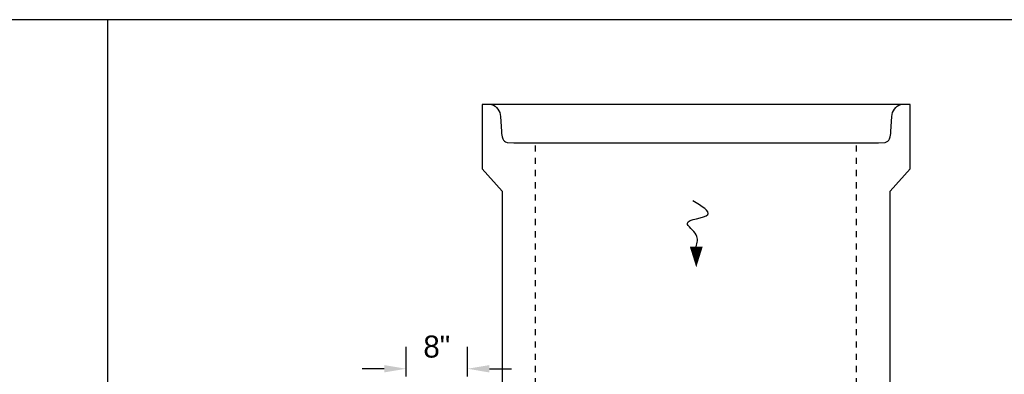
# Model space of a CAD drawing. Header units: feet. Extents: x 18870 to 19332, y 13872 to 14074.
# Tile 29 of 35: x 19263.79 to 19279.89, y 14012.34 to 14018.14. Entities that reach past the tile are written whole.
import ezdxf

# ---------------------------------------------------------------- set-up
doc = ezdxf.new("R2010")
doc.units = ezdxf.units.FT
doc.header["$MEASUREMENT"] = 0
doc.linetypes.add('F', pattern=[0.15, 0.1, -0.05])
doc.layers.add('D-TEXT', color=9, linetype='Continuous')
doc.layers.add('DETAIL', color=5, linetype='Continuous')
doc.layers.add('VIEWPORT', color=232, linetype='Continuous', plot=False)
doc.styles.get("Standard").update_dxf_attribs({"font": 'font31.shx'})
doc.dimstyles.get("Standard").update_dxf_attribs({"dimtxt": 0.18, "dimasz": 0.18, "dimexe": 0.18, "dimexo": 0.0625, "dimgap": 0.09, "dimtad": 0, "dimtih": 1, "dimtoh": 1, "dimdec": 4, "dimzin": 0, "dimdsep": 46, "dimtxsty": 'Standard', "dimcen": 0.09, "dimadec": 0, "dimazin": 0, "dimtfac": 1, "dimtdec": 4, "dimtofl": 0, "dimtmove": 0, "dimatfit": 3, "dimfxl": 1, "dimtolj": 1, "dimtzin": 0, "dimarcsym": 0})

# ---------------------------------------------------------------- blocks, each defined once
blk = doc.blocks.new('*D1016')
at = {"layer": 'D-TEXT', "color": 0, "linetype": 'Continuous', "lineweight": -2, "transparency": 16777216}
for p, q in [((19270.11, 14012.306), (19270.11, 14012.795)), ((19271.11, 14012.306), (19271.11, 14012.795)), ((19269.75, 14012.435), (19269.39, 14012.435)), ((19271.47, 14012.435), (19271.83, 14012.435))]:
    blk.add_line(p, q, dxfattribs=at)
at = {"layer": 'D-TEXT', "color": 0, "linetype": 'Continuous', "transparency": 16777216}
for points in [[(19269.75, 14012.495), (19269.75, 14012.375), (19270.11, 14012.435)], [(19271.47, 14012.495), (19271.47, 14012.375), (19271.11, 14012.435)]]:
    blk.add_solid(points, dxfattribs=at)
at = {"layer": 'Defpoints', "color": 0, "linetype": 'Continuous', "transparency": 16777216}
for p in [(19271.11, 14012.435), (19270.11, 14012.181), (19271.11, 14012.181)]:
    blk.add_point(p, dxfattribs=at)
at = {"layer": 'D-TEXT', "color": 0, "linetype": 'Continuous', "transparency": 16777216, "insert": (19270.61, 14012.795), "char_height": 0.36, "attachment_point": 5}
blk.add_mtext('\\A1;8"', dxfattribs=at)

msp = doc.modelspace()

# ---------------------------------------------------------------- linework, layer by layer
msp.add_lwpolyline([(19265.22553, 14018.13511), (19265.22553, 13991.82687), (19318.50412, 13991.82687)])
at = {"layer": 'DETAIL', "linetype": 'F', "ltscale": 0.0625}
for p, q in [((19272.2267, 14011.18112), (19272.22653, 14016.12564)), ((19277.4767, 14011.18131), (19277.47653, 14016.12583))]:
    msp.add_line(p, q, dxfattribs=at)
at = {"layer": 'DETAIL', "linetype": 'Continuous', "flags": 128}
msp.add_lwpolyline([(19278.35136, 14015.70197), (19278.35125, 14016.75172), (19271.3514, 14016.75118), (19271.35136, 14015.70172), (19271.67968, 14015.33658), (19271.67981, 14011.78262), (19271.95325, 14011.77283), (19271.95327, 14011.18111), (19277.75014, 14011.18132), (19277.75012, 14011.77304), (19278.02356, 14011.78285), (19278.02343, 14015.33721), (19278.35136, 14015.70197)], dxfattribs=at)
at = {"layer": 'DETAIL', "linetype": 'Continuous'}
msp.add_lwpolyline([(19271.50577, 14016.75146, -0.30017441), (19271.65218, 14016.55677), (19271.66684, 14016.30842, 0.06150134), (19271.68821, 14016.19218, 0.28872188), (19271.75939, 14016.13174), (19271.86928, 14016.12563), (19277.83341, 14016.12584), (19277.9433, 14016.13196, 0.28872188), (19278.01448, 14016.19241, 0.06150134), (19278.03584, 14016.30864), (19278.05049, 14016.557, -0.30017441), (19278.19688, 14016.75171)], format="xyb", dxfattribs=at)
at = {"layer": 'DETAIL', "flags": 128}
msp.add_lwpolyline([(19274.85364, 14014.09137, 0, 0.21094, 0), (19274.85364, 14014.42801, 0.21094, 0.21094, 0)], format="xyseb", dxfattribs=at)
at = {"layer": 'DETAIL'}
msp.add_spline([(19274.85364, 14014.42801), (19274.85364, 14014.62052), (19274.70767, 14014.81031), (19275.04206, 14014.95207), (19274.79887, 14015.17482)], degree=3, dxfattribs=at)
at = {"layer": 'VIEWPORT', "linetype": 'ByBlock'}
msp.add_lwpolyline([(19227.37927, 14018.13511), (19227.37927, 13955.88511), (19318.50412, 13955.88511), (19318.50412, 14018.13511)], close=True, dxfattribs=at)

# ---------------------------------------------------------------- dimensions: what is measured, and where the dimension line sits
at = {"layer": 'D-TEXT', "linetype": 'Continuous'}
dim = msp.add_linear_dim(base=(19271.11013, 14012.43534), p1=(19270.11013, 14012.18122), p2=(19271.11013, 14012.18122), angle=0, text='8"', dimstyle='Standard', override={"dimscale": 2, "dimtad": 1, "dimtih": 0, "dimtoh": 0}, dxfattribs=at)
dim.commit()
dim.dimension.update_dxf_attribs({"geometry": '*D1016', "text_midpoint": (19270.61013, 14012.43534), "dimtype": 161})

doc.saveas('drawing.dxf')
